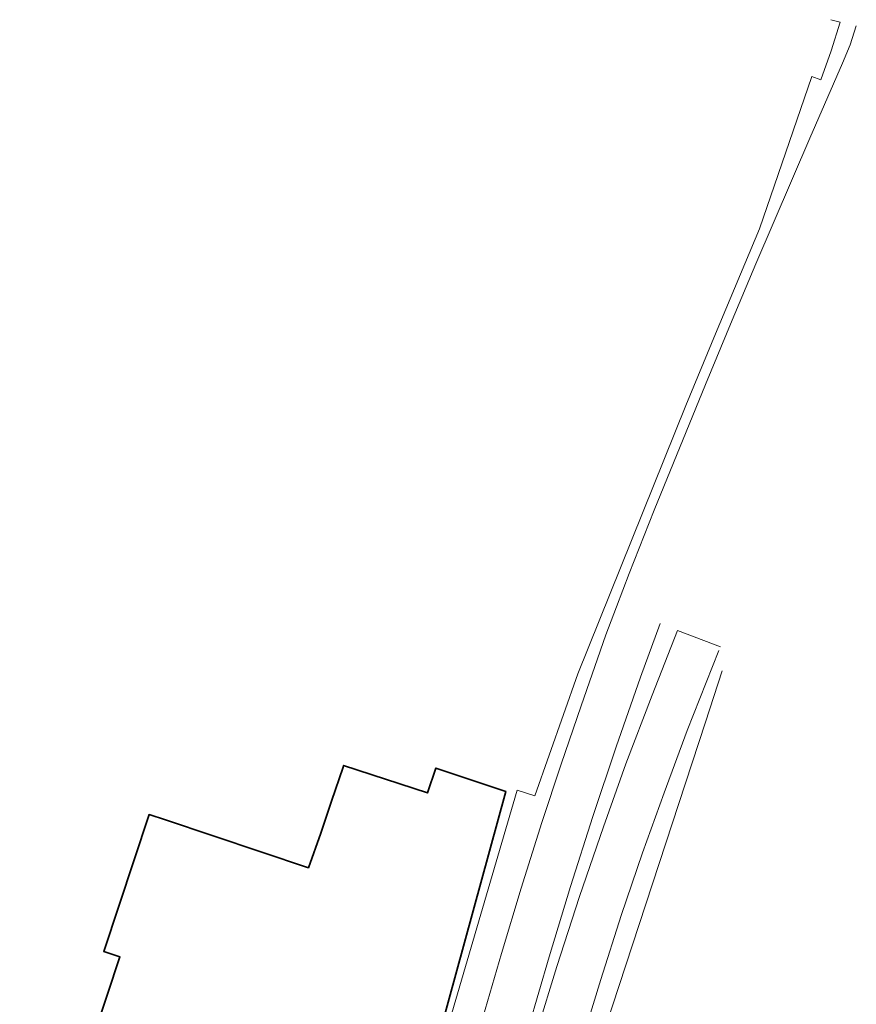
# Model space of a CAD drawing. Extents: x 151587 to 155483, y 462503 to 464608.
# Tile 97 of 236: x 152962 to 153088, y 464334 to 464482. Entities that reach past the tile are written whole.
import ezdxf

# ---------------------------------------------------------------- set-up
doc = ezdxf.new("R2010")
doc.units = 0
doc.header["$LTSCALE"] = 0.5
for name, color, linetype, lineweight in [('B-RO-GR-GROENVOORZIENING-GV', 251, 'CONTINUOUS', 18), ('B-RO-GR-HAAG-GV', 251, 'CONTINUOUS', 13), ('B-RO-OG-BEBOUWING-GV', 6, 'CONTINUOUS', 35), ('B-RO-OG-TERREIN_CULTUURSCHEIDING-GV', 251, 'CONTINUOUS', 18), ('B-RO-VH-VERHARDING_ASFALT-GV', 251, 'CONTINUOUS', 18)]:
    doc.layers.add(name, color=color, linetype=linetype, lineweight=lineweight)

msp = doc.modelspace()

# ---------------------------------------------------------------- linework, layer by layer
at = {"layer": 'B-RO-GR-GROENVOORZIENING-GV', "flags": 128}
for points in [[(153067.171, 464387.376), (153062.437, 464375.401), (153058.973, 464366.086), (153055.724, 464357.075), (153052.522, 464347.682), (153049.476, 464338.121), (153046.462, 464328.16)], [(153032.498, 464262.573), (153034.442, 464273.258), (153036.295, 464282.551), (153038.248, 464291.347), (153040.172, 464299.147), (153042.343, 464306.824), (153044.316, 464313.005), (153065.152, 464376.66), (153067.671, 464384.345)]]:
    msp.add_lwpolyline(points, dxfattribs=at)
at = {"layer": 'B-RO-GR-HAAG-GV', "flags": 128}
for points in [[(153067.171, 464387.376), (153062.437, 464375.401), (153058.973, 464366.086), (153055.724, 464357.075), (153052.522, 464347.682), (153049.476, 464338.121), (153046.462, 464328.16)], [(153032.498, 464262.573), (153034.442, 464273.258), (153036.295, 464282.551), (153038.248, 464291.347), (153040.172, 464299.147), (153042.343, 464306.824), (153044.316, 464313.005), (153065.152, 464376.66), (153067.671, 464384.345)]]:
    msp.add_lwpolyline(points, dxfattribs=at)
at = {"layer": 'B-RO-OG-BEBOUWING-GV', "flags": 128}
msp.add_lwpolyline([(153024.201, 464325.785), (153035.289, 464366.299), (153024.777, 464369.778), (153023.529, 464366.053), (153010.995, 464370.184), (153010.911, 464369.927), (153009.18, 464364.819), (153007.557, 464360.035), (153005.719, 464354.846), (152984.342, 464362.012), (152981.865, 464362.817), (152975.075, 464342.33), (152977.496, 464341.533), (152962.5, 464296.201)], dxfattribs=at)
at = {"layer": 'B-RO-OG-TERREIN_CULTUURSCHEIDING-GV', "flags": 128}
for points in [[(153083.943, 464481.876), (153085.334, 464481.5), (153083.953, 464477.222), (153082.417, 464472.884), (153081.065, 464473.344), (153073.259, 464450.538), (153066.64, 464434.842), (153062.208, 464424.11), (153046.069, 464383.904), (153039.626, 464365.626), (153036.96, 464366.48), (153024.899, 464325.252), (153012.355, 464271.021), (153009.408, 464271.982), (153009.346, 464271.789), (153008.537, 464269.065), (153009.44, 464268.768), (153009.084, 464266.48), (153008.639, 464263.617)], [(153031.84, 464332.405), (153034.614, 464342.003), (153037.574, 464351.82), (153040.665, 464361.619), (153043.546, 464370.396), (153046.531, 464379.131), (153050.243, 464389.718), (153051.835, 464393.939), (153053.715, 464398.921), (153057.477, 464408.403), (153065.15, 464427.222), (153069.131, 464436.865), (153072.706, 464445.321), (153080.795, 464464.139), (153085.684, 464475.362), (153086.827, 464478.097), (153087.737, 464480.94)]]:
    msp.add_lwpolyline(points, dxfattribs=at)
at = {"layer": 'B-RO-VH-VERHARDING_ASFALT-GV', "flags": 128}
for points in [[(153087.737, 464480.94), (153086.827, 464478.097), (153085.684, 464475.362), (153080.795, 464464.139), (153072.706, 464445.321), (153069.131, 464436.865), (153065.15, 464427.222), (153057.477, 464408.403), (153053.715, 464398.921), (153051.835, 464393.939), (153050.243, 464389.718), (153046.531, 464379.131), (153043.546, 464370.396), (153040.665, 464361.619), (153037.574, 464351.82), (153034.614, 464342.003), (153031.84, 464332.405)], [(153038.649, 464330.932), (153041.737, 464341.514), (153044.962, 464352.026), (153048.307, 464362.53), (153051.799, 464372.98), (153055.436, 464383.379), (153058.377, 464391.417)], [(153067.399, 464387.947), (153060.994, 464390.41), (153057.186, 464380.691), (153053.26, 464370.401), (153049.874, 464360.993), (153046.285, 464350.549), (153042.918, 464340.079), (153039.984, 464330.48)], [(153046.462, 464328.16), (153049.476, 464338.121), (153052.522, 464347.682), (153055.724, 464357.075), (153058.973, 464366.086), (153062.437, 464375.401), (153067.171, 464387.376)], [(153067.671, 464384.345), (153065.152, 464376.66), (153044.316, 464313.005), (153042.343, 464306.824), (153040.172, 464299.147), (153038.248, 464291.347), (153036.295, 464282.551), (153034.442, 464273.258), (153032.498, 464262.573)]]:
    msp.add_lwpolyline(points, dxfattribs=at)

doc.saveas('drawing.dxf')
